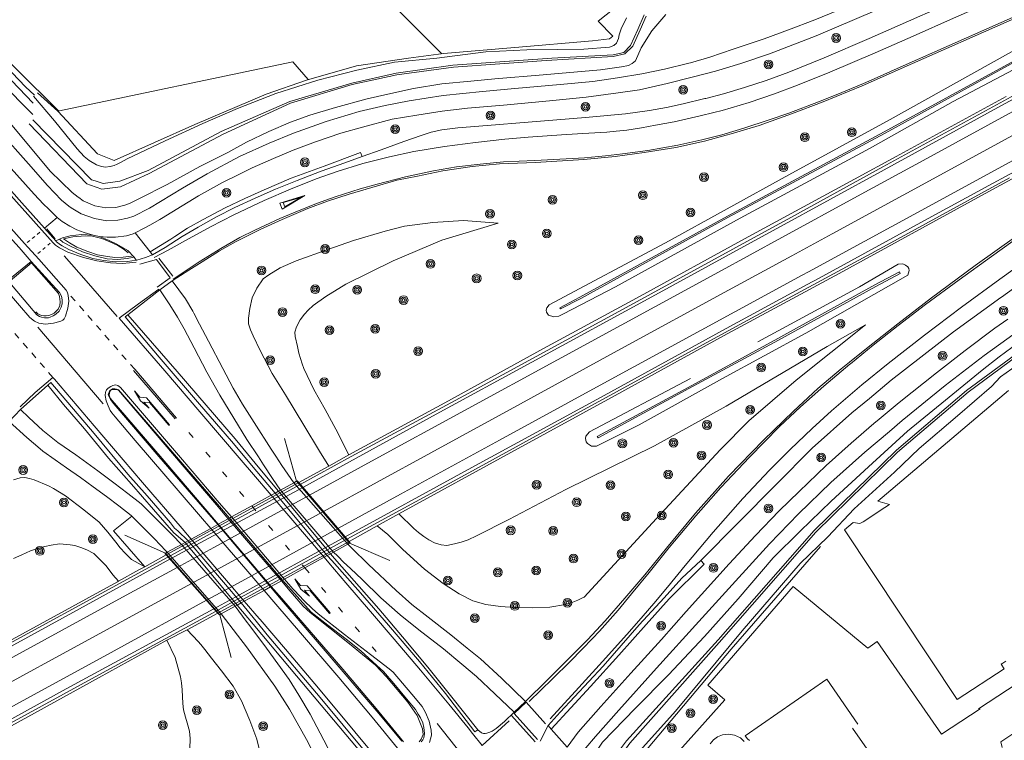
# Model space of a CAD drawing. Extents: x 177628 to 188968, y 384226 to 390673.
# Tile 98 of 256: x 182674 to 182826, y 386616 to 386727. Entities that reach past the tile are written whole.
import ezdxf

# ---------------------------------------------------------------- set-up
doc = ezdxf.new("R2010")
doc.units = 0
for name, pattern in [('VW-1-1_STREEP', [2, 1, -1]), ('VW-1-3_STREEP', [4, 1, -3]), ('VW-5050_STREEP', [1, 0.5, -0.5])]:
    doc.linetypes.add(name, pattern=pattern)
for name, color, linetype, lineweight in [('1221', 253, 'Continuous', 13), ('1237', 253, 'Continuous', 13), ('2901', 253, 'Continuous', 13), ('B-AF-MUUR-GD', 14, 'Continuous', 13), ('B-AF-RAST-GD', 253, 'HEKWERK', 13), ('B-BP-BOOM-GD', 253, 'Continuous', 13), ('B-GB-BOUW-GD', 14, 'Continuous', 13), ('B-KW-DIVR-GD', 253, 'Continuous', 13), ('B-MK-BLOKDW-GD', 253, 'VW-BLOK50-B', 13), ('B-MK-BLOKLG-GD', 253, 'VW-1-3_STREEP', 13), ('B-MK-DRIEH-GD', 253, 'VW-HAAIETAND50-L-B', 13), ('B-MK-KANAL-GD', 253, 'VW-5050_STREEP', 13), ('B-MK-PIJL-GD', 253, 'Continuous', 13), ('B-MK-STRP-GD', 253, 'Continuous', 13), ('B-TR-SLOO-GD', 253, 'Continuous', 13), ('B-TR-TALB-GD', 253, 'Continuous', 13), ('B-TR-TALO-GD', 253, 'Continuous', 13), ('B-VH-BNDH-GD', 253, 'Continuous', 13), ('B-VH-FPAD-GD', 8, 'Continuous', 13), ('B-VH-GOOT-GD', 253, 'Continuous', 13), ('B-VH-HFDR-GD', 8, 'Continuous', 13), ('B-VH-MATE-GD', 253, 'Continuous', 13), ('B-VH-OVRG-GD', 8, 'Continuous', 13), ('B-VH-WEGN-GD', 8, 'Continuous', 13), ('B-WE-VW-MARKERING_LANGS_STREEP_11-G', 253, 'VW-1-1_STREEP', 13), ('T03_F', 253, 'Continuous', 9), ('T09_F', 253, 'Continuous', 9), ('V00_T', 8, 'Continuous', 9), ('W01_F', 253, 'Continuous', 9)]:
    doc.layers.add(name, color=color, linetype=linetype, lineweight=lineweight)
doc.linetypes.add('HEKWERK', pattern='A,7,-1.5,[1,ProvNB.shx,S=0.75,R=0,X=0,Y=0],-1.5', length=10)
doc.linetypes.add('VW-BLOK50-B', pattern='A,0,-0.5,[152,NLCS.SHX,S=1,R=0,X=-0.5,Y=0],-0.5', length=1)
doc.linetypes.add('VW-HAAIETAND50-L-B', pattern='A,0,-0.5,[138,NLCS.SHX,S=1,R=0,X=-0.625,Y=0],-0.5', length=1)

# ---------------------------------------------------------------- blocks, each defined once
blk = doc.blocks.new('2901_2901', base_point=(177628.113717, 385871.174588))
at = {"layer": '2901'}
for radius in [0.675, 0.45, 0.225]:
    blk.add_circle((177628.113717, 385871.174588), radius, dxfattribs=at)
blk = doc.blocks.new('1221_1221', base_point=(177627.545238, 385871.174588))
at = {"layer": '1221'}
blk.add_polyline3d([(177627.545238, 385871.174588, 0), (177627.545238, 385871.099588, 0), (177632.995238, 385871.099588, 0), (177633.745238, 385871.849588, 0), (177635.045238, 385871.849588, 0), (177633.245238, 385872.149588, 0), (177631.545238, 385871.849588, 0), (177632.745238, 385871.849588, 0), (177632.145238, 385871.249588, 0), (177627.545238, 385871.249588, 0)], close=True, dxfattribs=at)
blk = doc.blocks.new('1237_1237', base_point=(177627.545238, 385871.174588))
at = {"layer": '1237'}
blk.add_polyline3d([(177631.545238, 385871.68062, 0), (177631.543372, 385870.675867, 0), (177627.545238, 385871.174588, 0)], close=True, dxfattribs=at)
blk.add_polyline3d([(177631.034959, 385871.531102, 0), (177631.035602, 385870.817499, 0), (177628.200317, 385871.178854, 0), (177631.03076, 385871.532031, 0)], dxfattribs=at)

msp = doc.modelspace()

# ---------------------------------------------------------------- linework, layer by layer
at = {"layer": 'B-AF-MUUR-GD', "flags": 128}
for points in [[(182822.768, 386700.013), (182843.294, 386711.2), (182861.571, 386721.143), (182861.394, 386721.406)], [(182569.419, 386574.92), (182581.813, 386581.659), (182599.427, 386591.306), (182619.427, 386602.169), (182635.527, 386610.985), (182653.061, 386620.581), (182672.439, 386631.069), (182689.295, 386640.325), (182689.433, 386640.401), (182692.594, 386642.144), (182693.512, 386642.648), (182696.8, 386644.453), (182717.286, 386655.662), (182721.926, 386658.201), (182725.002, 386659.939), (182739.869, 386667.971), (182755.118, 386676.341), (182770.042, 386684.46), (182786.143, 386693.29), (182803.167, 386702.533), (182809.598, 386706.028), (182826.557, 386715.334)], [(182576.539, 386565.508), (182598.563, 386577.489), (182615.423, 386586.709), (182634.616, 386597.183), (182651.903, 386606.584), (182669.856, 386616.389), (182686.437, 386625.496), (182696.896, 386631.288), (182700.055, 386632.894), (182704.8, 386635.471), (182725.063, 386646.535), (182729.396, 386648.969), (182732.745, 386650.819), (182750.6, 386660.588), (182766.151, 386669.096), (182782.931, 386678.331), (182800.779, 386687.96), (182822.768, 386700.013)]]:
    msp.add_lwpolyline(points, dxfattribs=at)
at = {"layer": 'B-AF-RAST-GD', "flags": 128}
for points in [[(182676.921, 386715.89), (182680.066, 386713.019), (182686.18, 386706.445), (182688.745, 386705.428), (182701.248, 386710.988), (182712.267, 386715.677), (182718.479, 386717.841), (182726.184, 386720.026), (182734.251, 386721.211), (182739.631, 386721.955), (182750.655, 386722.894), (182762.655, 386723.912), (182765.27, 386724.207), (182765.787, 386724.639), (182763.527, 386726.94), (182777.157, 386737.761), (182786.532, 386745.128), (182788.415, 386749.002), (182778.053, 386758.699), (182766.406, 386769.957), (182749.54, 386786.652)], [(182739.413, 386721.925), (182727.169, 386734.161)], [(182680.066, 386713.019), (182716.383, 386720.656), (182718.724, 386717.911)], [(182716.937, 386655.838), (182715.094, 386662.452)], [(182725.12, 386646.264), (182716.937, 386655.838)], [(182690.429, 386647.499), (182696.697, 386644.728)], [(182731.379, 386643.586), (182725.12, 386646.264)], [(182696.697, 386644.728), (182705.102, 386635.221)], [(182789.457, 386574.939), (182774.567, 386597.041), (182768.944, 386605.457), (182767.748, 386608.26), (182768.302, 386611.112), (182784.082, 386629.896), (182797.868, 386645.744)], [(182705.102, 386635.221), (182706.834, 386628.614)]]:
    msp.add_lwpolyline(points, dxfattribs=at)
at = {"layer": 'B-GB-BOUW-GD', "flags": 128}
for points in [[(182826.917, 386669.893), (182806.732, 386652.763), (182808.537, 386652.261), (182807.814, 386651.806), (182804.479, 386649.598), (182803.962, 386649.324), (182802.93, 386649.478), (182801.594, 386648.356), (182819.014, 386622.104), (182826.276, 386626.875), (182825.789, 386627.598), (182826.087, 386627.755), (182826.522, 386628.034)], [(182803.644, 386618.305), (182798.863, 386625.258), (182786.246, 386616.483), (182786.617, 386616.046), (182786.916, 386615.77)], [(182806.165, 386612.881), (182802.836, 386617.675)], [(182786.098, 386615.649), (182785.522, 386616.199), (182784.598, 386616.633), (182783.689, 386616.769), (182782.76, 386616.66), (182781.995, 386616.337), (182781.385, 386615.892), (182780.845, 386615.272)]]:
    msp.add_lwpolyline(points, dxfattribs=at)
at = {"layer": 'B-KW-DIVR-GD', "flags": 128}
msp.add_lwpolyline([(182696.602, 386644.676), (182696.8, 386644.453), (182704.8, 386635.471), (182705.048, 386635.192), (182705.102, 386635.221), (182705.313, 386635.338), (182707.469, 386636.527), (182707.764, 386636.69), (182708.406, 386637.044), (182708.874, 386637.302), (182711.918, 386638.981), (182712.912, 386639.529), (182713.042, 386639.601), (182714.597, 386640.459), (182714.751, 386640.544), (182715.077, 386640.723), (182718.224, 386642.459), (182721.206, 386644.104), (182721.696, 386644.375), (182722.165, 386644.633), (182722.668, 386644.911), (182724.866, 386646.124), (182725.12, 386646.264), (182725.239, 386646.329), (182725.063, 386646.535), (182717.286, 386655.662), (182717.056, 386655.904), (182716.937, 386655.838), (182716.518, 386655.608), (182714.467, 386654.486), (182714.179, 386654.325), (182713.637, 386654.027), (182713.026, 386653.691), (182710.017, 386652.04), (182706.896, 386650.327), (182706.588, 386650.158), (182706.403, 386650.056), (182704.859, 386649.208), (182704.776, 386649.163), (182703.696, 386648.57), (182700.677, 386646.913), (182700.222, 386646.663), (182699.723, 386646.389), (182699.196, 386646.1), (182696.954, 386644.869), (182696.697, 386644.728)], dxfattribs=at)
at = {"layer": 'B-MK-BLOKDW-GD', "flags": 128}
for points in [[(182692.71, 386689.374), (182695.305, 386690.1), (182697.441, 386687.3), (182695.432, 386685.864)], [(182754.151, 386615.938), (182750.543, 386619.948), (182752.437, 386621.692), (182755.386, 386618.375)]]:
    msp.add_lwpolyline(points, dxfattribs=at)
at = {"layer": 'B-MK-BLOKLG-GD', "flags": 128}
for points in [[(182700.324, 386663.37), (182707.749, 386654.691), (182710.017, 386652.04)], [(182710.017, 386652.04), (182718.224, 386642.459)], [(182718.224, 386642.459), (182719.288, 386641.211), (182729.525, 386629.202)]]:
    msp.add_lwpolyline(points, dxfattribs=at)
at = {"layer": 'B-MK-DRIEH-GD', "flags": 128}
for points in [[(182679.665, 386693.312), (182678.352, 386694.845)], [(182689.246, 386681.333), (182684.432, 386686.841), (182681.04, 386690.687)], [(182697.817, 386687.534), (182695.682, 386690.342)], [(182676.968, 386679.646), (182682.921, 386672.709), (182687.078, 386667.817)], [(182750.139, 386619.646), (182753.808, 386615.583)], [(182738.645, 386618.407), (182747.074, 386607.813)]]:
    msp.add_lwpolyline(points, dxfattribs=at)
at = {"layer": 'B-MK-KANAL-GD', "flags": 128}
for points in [[(182675.347, 386692.737), (182677.327, 386694.366)], [(182678.893, 386692.639), (182676.945, 386690.992)]]:
    msp.add_lwpolyline(points, dxfattribs=at)
at = {"layer": 'B-MK-STRP-GD', "flags": 128}
for points in [[(182965.154, 386788.299), (182963.363, 386787.55), (182960.584, 386786.349), (182956.586, 386784.621), (182947.528, 386780.647), (182937.624, 386776.25), (182930.072, 386772.901), (182922.089, 386769.357), (182912.439, 386765.138), (182904.257, 386761.5), (182895.175, 386757.481), (182886.239, 386753.528), (182878.305, 386750.032), (182875.615, 386748.834), (182868.782, 386745.791), (182861.855, 386742.732), (182859.373, 386741.636), (182849.384, 386737.214), (182840.652, 386733.342), (182831.186, 386729.121), (182820.441, 386724.357), (182810.217, 386719.825), (182806.174, 386718.036)], [(182814.333, 386705.736), (182846.478, 386723.284), (182857.159, 386729.137), (182864.992, 386733.429), (182885.782, 386744.79), (182904.787, 386755.17), (182923.808, 386765.534), (182944.536, 386776.858), (182957.784, 386784.078), (182961.652, 386786.187), (182965.266, 386788.176)], [(182815.848, 386702.888), (182847.993, 386720.437), (182858.674, 386726.29), (182866.506, 386730.582), (182887.297, 386741.943), (182906.302, 386752.323), (182925.322, 386762.687), (182946.051, 386774.011), (182959.298, 386781.231), (182963.166, 386783.339), (182966.781, 386785.328)], [(182824.32, 386690.58), (182830.894, 386695.301), (182838.513, 386700.727), (182844.774, 386705.098), (182851.168, 386709.571), (182856.137, 386712.967), (182861.643, 386716.64), (182866.081, 386719.591), (182871.4, 386723.04), (182872.309, 386723.633), (182875.996, 386726.042), (182881.863, 386729.84), (182887.429, 386733.395), (182892.699, 386736.711), (182897.279, 386739.593), (182901.635, 386742.316), (182906.001, 386745.024), (182910.756, 386747.954), (182920.305, 386753.808), (182926.895, 386757.813), (182934.645, 386762.462), (182941.913, 386766.881), (182942.251, 386767.086)], [(182817.491, 386699.891), (182838.926, 386711.603), (182860.271, 386723.246), (182860.366, 386723.298), (182868.159, 386727.584), (182874.905, 386731.294), (182891.927, 386740.604), (182903.169, 386746.707)], [(182833.852, 386734.247), (182825.664, 386730.609), (182818.459, 386727.407), (182812.226, 386724.639), (182806.363, 386722.061)], [(182694.968, 386690.446), (182697.104, 386691.556), (182699.776, 386693.07), (182703.655, 386695.179), (182707.238, 386697.026), (182711.943, 386699.253), (182715.986, 386701.003), (182719.965, 386702.581), (182723.22, 386703.701), (182727.198, 386704.93), (182731.317, 386705.988), (182735.089, 386706.785), (182739.813, 386707.592), (182744.605, 386708.217), (182749.105, 386708.732), (182752.733, 386709.024), (182757.903, 386709.385), (182761.184, 386709.575), (182764.869, 386709.815), (182766.335, 386709.928), (182767.955, 386710.115), (182770.252, 386710.449), (182772.41, 386710.866), (182775.296, 386711.402), (182779.292, 386712.302), (182781.391, 386712.826), (182782.676, 386713.146), (182786.87, 386714.373), (182790.792, 386715.729), (182794.338, 386717.073), (182799.316, 386719.054), (182806.363, 386722.061)], [(182697.88, 386687.081), (182701.917, 386689.771), (182705.247, 386691.834), (182708.17, 386693.497), (182710.502, 386694.673), (182714.346, 386696.43), (182716.73, 386697.441), (182720.023, 386698.759), (182722.921, 386699.815), (182726.783, 386701.048), (182729.375, 386701.783), (182733.754, 386702.894), (182738.107, 386703.822), (182741.66, 386704.419), (182745.336, 386704.877), (182748.91, 386705.188), (182753.763, 386705.435), (182758.614, 386705.674), (182761.431, 386705.856), (182764.683, 386706.164), (182767.304, 386706.435), (182771.231, 386706.951), (182775.87, 386707.794), (182779.539, 386708.613), (182782.644, 386709.404), (182783.169, 386709.558), (182786.065, 386710.409), (182789.984, 386711.688), (182793.001, 386712.749), (182797.597, 386714.479), (182800.593, 386715.694), (182804.511, 386717.333), (182806.174, 386718.036)], [(182572.161, 386573.578), (182604.38, 386591.171), (182616.426, 386597.734), (182625.837, 386602.861), (182647.248, 386614.56), (182668.652, 386626.227), (182690.069, 386637.935), (182698.511, 386642.531), (182704.17, 386645.62), (182718.95, 386653.688), (182728.509, 386658.956), (182757.273, 386674.632), (182782.147, 386688.182), (182791.909, 386693.505), (182803.604, 386699.882), (182814.333, 386705.736)], [(182667.223, 386706.188), (182672.38, 386700.454), (182677.6, 386694.645)], [(182477.944, 386518.396), (182495.909, 386528.127), (182518.48, 386540.48), (182520.519, 386541.589), (182534.59, 386549.25), (182554.327, 386560.132), (182556.467, 386561.305), (182573.704, 386570.75), (182605.907, 386588.301), (182617.978, 386594.893), (182627.343, 386600.007), (182643.249, 386608.683), (182662.09, 386618.964), (182680.214, 386628.85), (182700.707, 386640.067), (182705.71, 386642.792), (182721.097, 386651.175), (182737.674, 386660.223), (182751.546, 386667.833), (182767.055, 386676.3), (182783.664, 386685.367), (182793.446, 386690.68), (182799.708, 386694.081), (182815.848, 386702.888)], [(182671.639, 386685.951), (182674.133, 386682.999), (182675.761, 386681.142), (182676.473, 386680.584), (182677.114, 386680.271), (182678.174, 386680.122), (182679.386, 386680.285), (182680.349, 386680.535), (182680.548, 386680.601), (182680.849, 386680.766), (182681.065, 386680.941), (182681.261, 386681.353), (182681.607, 386682.583), (182681.775, 386683.677), (182681.672, 386684.541), (182681.57, 386685.005), (182681.362, 386685.355), (182677.105, 386690.161), (182674.916, 386692.6), (182672.859, 386694.894), (182668.889, 386699.293), (182664.795, 386703.76)], [(182817.491, 386699.891), (182796.052, 386688.207), (182795.081, 386687.678), (182763.876, 386670.685), (182748.324, 386662.188), (182733.021, 386653.836), (182723.345, 386648.545), (182707.334, 386639.809), (182703.029, 386637.46), (182688.743, 386629.665), (182676.384, 386622.881), (182661.119, 386614.554), (182639.687, 386602.889), (182619.61, 386591.905), (182618.248, 386591.16), (182596.838, 386579.474), (182575.354, 386567.762)], [(182677.6, 386694.645), (182679.362, 386692.683), (182679.699, 386692.351), (182680.328, 386691.935), (182681.625, 386691.247), (182684.01, 386690.422), (182686.071, 386689.897), (182688.199, 386689.579), (182690.072, 386689.515), (182691.144, 386689.593), (182692.191, 386689.697)], [(182825.609, 386687.094), (182833.442, 386692.692)], [(182824.32, 386690.58), (182819.335, 386686.981), (182814.128, 386683.141), (182809.879, 386679.917), (182806.031, 386676.889), (182802.515, 386674.021), (182802.43, 386673.952), (182798.424, 386670.546), (182794.794, 386667.363), (182791.543, 386664.335), (182786.913, 386659.595), (182782.486, 386654.872), (182778.607, 386650.509), (182774.536, 386645.634), (182771.426, 386641.75), (182768.693, 386638.474), (182766.612, 386635.938), (182764.976, 386634.084), (182763.737, 386632.695), (182762.677, 386631.556), (182761.093, 386629.911), (182759.2, 386627.99), (182756.488, 386625.32), (182752.869, 386621.833)], [(182825.609, 386687.094), (182819.671, 386682.76), (182813.945, 386678.413), (182808.359, 386674.052), (182804.297, 386670.749), (182803.922, 386670.444), (182799.594, 386666.708), (182796.63, 386664.002), (182793.201, 386660.771), (182790.014, 386657.549), (182785.915, 386653.179), (182781.31, 386647.957), (182777.004, 386642.837), (182774.26, 386639.487), (182772.123, 386636.946), (182770.521, 386635.027), (182768.408, 386632.641), (182764.749, 386628.54), (182760.566, 386623.995), (182756.112, 386619.155)], [(182689.542, 386681.033), (182692.551, 386683.265), (182695.658, 386685.534)], [(182713.026, 386653.691), (182710.294, 386656.888), (182708.39, 386659.116), (182702.013, 386666.569), (182696.589, 386672.889), (182689.542, 386681.033)], [(182700.677, 386646.913), (182699.26, 386648.557), (182693.15, 386655.645), (182685.663, 386664.393), (182679.53, 386671.613), (182679.296, 386671.89), (182676.547, 386669.576), (182674.235, 386667.354)], [(182698.206, 386665.473), (182691.771, 386672.978)], [(182691.94, 386673.146), (182698.379, 386665.617)], [(182706.896, 386650.327), (182705.002, 386652.534), (182699.006, 386659.518), (182689.727, 386670.353), (182689.326, 386670.659), (182688.985, 386670.727), (182688.566, 386670.65), (182688.245, 386670.493), (182688, 386670.338), (182687.791, 386670.178), (182687.593, 386669.981), (182687.538, 386669.894), (182687.455, 386669.703), (182687.431, 386669.611), (182687.369, 386669.078), (182687.542, 386668.282), (182687.82, 386667.484), (182688.154, 386666.802), (182688.428, 386666.41), (182688.909, 386665.822), (182692.035, 386662.131), (182698.957, 386654.07), (182702.107, 386650.414), (182703.696, 386648.57)], [(182721.206, 386644.104), (182713.026, 386653.691)], [(182715.077, 386640.723), (182706.896, 386650.327)], [(182703.696, 386648.57), (182711.918, 386638.981)], [(182708.874, 386637.302), (182700.677, 386646.913)], [(182749.783, 386618.833), (182745.614, 386614.999), (182744.133, 386616.869), (182743.45, 386617.732), (182740.474, 386621.411), (182736.095, 386626.651), (182732.044, 386631.439), (182728.359, 386635.74), (182724.578, 386640.159), (182721.956, 386643.227), (182721.206, 386644.104)], [(182737.472, 386615.459), (182737.775, 386616.599), (182737.75, 386617.383), (182737.419, 386618.764), (182736.874, 386620.115), (182736.372, 386621.015), (182734.774, 386622.958), (182733.323, 386624.664), (182731.885, 386626.371), (182731.263, 386626.878), (182728.347, 386629.099), (182724.375, 386632.155), (182720.292, 386635.338), (182719.418, 386636.12), (182718.07, 386637.403), (182716.61, 386638.982), (182716.396, 386639.224), (182715.077, 386640.723)], [(182711.918, 386638.981), (182713.748, 386636.855), (182717.544, 386632.446), (182723.47, 386625.513), (182728.635, 386619.372), (182732.563, 386614.615)], [(182728.684, 386602.75), (182731.832, 386604.949), (182734.339, 386606.85), (182730.201, 386611.967), (182725.933, 386617.142), (182720.311, 386623.884), (182715.262, 386629.874), (182711.301, 386634.482), (182711.147, 386634.66), (182708.874, 386637.302)]]:
    msp.add_lwpolyline(points, dxfattribs=at)
at = {"layer": 'B-TR-SLOO-GD', "flags": 128}
for points in [[(182808.631, 386711.762), (182829.64, 386723.439), (182839.515, 386728.812), (182840.554, 386728.856), (182841.148, 386728.609), (182841.533, 386728.103), (182841.657, 386727.687), (182841.508, 386726.754), (182818.412, 386714.518), (182805.582, 386707.305)], [(182683.219, 386699.762), (182683.288, 386699.711), (182683.992, 386699.194), (182685.76, 386698.397), (182687.494, 386698.111), (182689.014, 386698.171), (182690.431, 386698.516), (182691.256, 386698.814), (182691.977, 386699.188), (182692.699, 386699.569), (182696.95, 386701.727), (182701.99, 386704.493), (182706.354, 386706.662), (182709.198, 386708.236), (182712.685, 386709.884), (182716.026, 386711.348), (182719.012, 386712.433), (182722.976, 386713.621), (182727.849, 386714.944), (182731.024, 386715.682), (182735.037, 386716.551), (182739.39, 386717.287), (182743.894, 386717.672), (182747.577, 386718.042), (182755.044, 386718.647), (182763.918, 386719.451), (182767.148, 386719.881), (182768.252, 386720.107), (182768.82, 386720.388), (182769.331, 386720.836), (182770.203, 386722.818), (182771.814, 386725.478), (182773.98, 386728.007)], [(182685.126, 386701.591), (182686.888, 386701.003), (182689.733, 386701.34), (182694.189, 386703.399), (182705.608, 386709.465), (182716.017, 386714.295), (182725.527, 386717.14), (182732.416, 386718.638), (182741.173, 386719.854), (182755.523, 386720.847), (182765.882, 386721.489), (182767.681, 386721.894), (182768.895, 386723.063), (182770.042, 386725.605), (182770.942, 386727.719)], [(182770.672, 386727.921), (182769.682, 386725.672), (182768.513, 386723.198), (182767.484, 386722.124), (182765.865, 386721.753), (182756.378, 386721.209), (182741.095, 386720.163), (182732.352, 386718.909), (182725.466, 386717.393), (182715.925, 386714.55), (182705.309, 386709.914), (182694.039, 386703.849), (182689.659, 386702.239), (182687.075, 386701.864), (182685.82, 386702.257)], [(182767.908, 386727.45), (182767.102, 386725.775), (182766.804, 386724.836), (182766.692, 386724.272), (182766.364, 386723.537), (182765.948, 386723.177), (182765.283, 386722.93), (182761.309, 386722.621), (182757.327, 386722.553), (182752.507, 386722.537), (182746.187, 386722.199), (182738.602, 386721.251), (182732.053, 386720.625), (182726.268, 386719.369), (182720.227, 386717.842), (182713.752, 386715.791), (182707.806, 386713.467), (182702.477, 386711.141), (182696.651, 386708.446), (182690.771, 386705.679), (182689.747, 386705.113), (182689.207, 386704.851), (182688.745, 386704.657), (182688.136, 386704.477)], [(182757.742, 386682.517), (182757.621, 386682.664), (182760.723, 386684.289), (182783.515, 386696.792), (182807.745, 386709.854), (182827.344, 386720.582), (182839.801, 386727.173), (182839.923, 386726.966)], [(182757.742, 386682.517), (182760.868, 386684.074), (182783.568, 386696.59), (182807.869, 386709.653), (182827.339, 386720.345), (182839.923, 386726.966)], [(182688.136, 386704.477), (182688.103, 386704.468), (182687.407, 386704.407), (182686.826, 386704.507), (182686.061, 386704.744), (182684.894, 386705.399), (182684.133, 386706.031), (182683.062, 386707.243), (182679.53, 386711.564), (182676.296, 386715.363)], [(182672.479, 386711.446), (182678.879, 386703.763), (182682.256, 386700.47), (182683.219, 386699.762)], [(182685.82, 386702.257), (182685.278, 386702.426), (182676.18, 386711.711)], [(182805.582, 386707.305), (182785.462, 386696.527), (182766.219, 386685.901), (182758.213, 386681.721), (182757.465, 386681.369), (182756.692, 386681.234), (182755.881, 386681.538), (182755.57, 386681.965), (182755.521, 386682.283), (182755.636, 386682.635), (182755.998, 386683.1), (182773.922, 386692.712), (182792.994, 386703.214), (182808.631, 386711.762)], [(182675.618, 386711.075), (182684.529, 386701.789), (182685.126, 386701.591)], [(182788.187, 386677.406), (182803.904, 386685.911), (182809.894, 386689.373), (182810.601, 386689.453), (182811.043, 386689.245), (182811.386, 386688.998), (182811.53, 386688.704), (182811.576, 386688.403), (182811.393, 386687.703), (182795.601, 386678.746), (182782.73, 386671.717), (182769.902, 386664.585), (182764.131, 386661.691), (182763.299, 386661.288), (182762.497, 386661.252), (182761.871, 386661.679), (182761.7, 386661.941), (182761.603, 386662.48), (182761.662, 386662.815), (182762.204, 386663.483), (182777.802, 386671.717)], [(182810.1, 386688.204), (182806.295, 386686.18), (182791.309, 386677.893), (182777.473, 386670.33), (182763.392, 386662.751), (182763.528, 386662.566)], [(182810.1, 386688.204), (182810.191, 386687.976), (182806.431, 386685.964), (182791.396, 386677.671), (182777.557, 386670.164), (182763.528, 386662.566)], [(182775.691, 386588.853), (182765.392, 386606.59), (182765.26, 386606.926), (182764.725, 386608.282), (182764.589, 386610.357), (182765.907, 386613.065), (182767.931, 386615.717), (182782.073, 386631.34), (182796.916, 386648.226), (182809.627, 386660.66), (182820.47, 386669.874), (182837.135, 386682.143)], [(182837.16, 386681.797), (182820.681, 386669.595), (182809.773, 386660.335), (182797.195, 386648.004), (182782.215, 386630.931), (182768.411, 386615.38), (182766.417, 386612.551), (182765.541, 386610.573), (182765.507, 386608.317), (182765.634, 386607.196), (182765.673, 386606.854), (182776.162, 386589.002)], [(182832.363, 386680.108), (182825.514, 386675.084), (182822.861, 386673.013), (182817.186, 386668.404), (182811.354, 386663.599), (182805.29, 386658.06), (182799.552, 386652.778), (182794.748, 386648.159), (182790.58, 386644.027), (182785.162, 386637.681), (182779.963, 386631.846), (182774.41, 386625.927), (182769.279, 386620.738), (182764.22, 386615.514), (182762.099, 386612.371), (182761.614, 386610.54), (182761.503, 386608.289), (182761.638, 386607.104), (182761.805, 386606.457), (182762.461, 386604.946)], [(182767.096, 386608.249), (182767.017, 386609.33), (182767.191, 386610.377), (182767.843, 386611.497), (182768.723, 386612.687), (182770.469, 386614.701), (182775.475, 386620.342), (182785.815, 386632.726), (182794.734, 386643.154), (182799.006, 386647.279), (182803.081, 386651.581), (182809.347, 386657.232), (182813.157, 386660.925), (182819.057, 386665.952), (182824.288, 386670.481), (182825.718, 386671.965), (182828.32, 386673.866)]]:
    msp.add_lwpolyline(points, dxfattribs=at)
at = {"layer": 'B-TR-TALB-GD', "flags": 128}
for points in [[(182721.926, 386658.201), (182720.481, 386660.518), (182718.077, 386664.509), (182715.235, 386669.217), (182713.19, 386672.506), (182711.305, 386676.079), (182710.236, 386678.344), (182709.834, 386679.242), (182709.529, 386680.182), (182709.523, 386681.03), (182709.726, 386682.534), (182710.089, 386684.182), (182710.789, 386685.708), (182711.809, 386687.107), (182712.672, 386687.747), (182714.396, 386688.841), (182716.883, 386689.893), (182721.793, 386691.666), (182725.74, 386693.044), (182730.632, 386694.514), (182733.626, 386695.271), (182738.011, 386695.813), (182742.741, 386696.127), (182748.083, 386695.759)], [(182729.396, 386648.969), (182731.051, 386647.64), (182733.377, 386645.277), (182736.709, 386642.272), (182739.58, 386640.04), (182742.054, 386638.435), (182744.16, 386637.36), (182746.195, 386636.794), (182748.429, 386636.468), (182750.65, 386636.344), (182753.443, 386636.279), (182756.063, 386636.393), (182758.503, 386636.805), (182759.621, 386637.161), (182760.394, 386637.495), (182761.002, 386637.772), (182761.369, 386637.951), (182771.938, 386649.447), (182782.403, 386660.73), (182786.823, 386665.181), (182794.116, 386671.484), (182804.845, 386680.038)], [(182673.224, 386656.094), (182674.242, 386656.365), (182674.966, 386656.407), (182675.689, 386656.295), (182676.394, 386656.085), (182678.617, 386655.144)], [(182693.512, 386642.648), (182691.451, 386643.77), (182690.46, 386644.757), (182689.72, 386645.578), (182689.048, 386646.413), (182687.785, 386647.971), (182686.439, 386649.515), (182684.09, 386651.441), (182681.263, 386653.585), (182679.382, 386654.754), (182678.617, 386655.144)], [(182673.489, 386590.989), (182678.685, 386591.449), (182688.776, 386593.461), (182695.383, 386595.446), (182703.885, 386598.069), (182707.881, 386599.705), (182709.312, 386600.774), (182710.23, 386601.799), (182711.157, 386603.234), (182711.656, 386604.356), (182711.747, 386605.474), (182711.899, 386607.934), (182711.813, 386610.257), (182711.56, 386612.868), (182710.786, 386615.973), (182709.745, 386618.88), (182708.43, 386621.903), (182707.148, 386624.203), (182705.357, 386626.572), (182703.807, 386628.511), (182702.783, 386629.835), (182702.154, 386630.598), (182701.749, 386631.073), (182700.055, 386632.894)]]:
    msp.add_lwpolyline(points, dxfattribs=at)
at = {"layer": 'B-TR-TALO-GD', "flags": 128}
for points in [[(182748.083, 386695.759), (182739.37, 386693.107), (182731.865, 386689.927), (182724.562, 386686.29), (182721.449, 386684.397), (182719.508, 386682.991), (182718.762, 386682.309), (182718.156, 386681.669), (182717.526, 386680.804), (182716.932, 386679.728), (182716.688, 386678.866), (182716.744, 386678.23), (182717.071, 386676.689), (182717.295, 386675.663), (182717.836, 386673.986), (182718.096, 386673.266), (182719.597, 386670.033), (182721.36, 386666.93), (182723.037, 386663.898), (182725.002, 386659.939)], [(182804.845, 386680.038), (182798.9, 386676.659), (182783.293, 386667.436), (182772.236, 386661.306), (182758.557, 386654.587), (182749.723, 386649.919), (182744.738, 386647.412), (182743.462, 386646.817), (182742.372, 386646.438), (182741.372, 386646.158), (182740.16, 386645.941), (182739.274, 386646.029), (182738.238, 386646.342), (182737.373, 386646.81), (182736.62, 386647.293), (182735.777, 386647.952), (182735.07, 386648.546), (182732.745, 386650.819)], [(182689.433, 386640.401), (182688.574, 386641.381), (182687.525, 386642.775), (182685.642, 386644.66), (182684.563, 386645.241), (182683.602, 386645.61), (182682.69, 386645.913), (182681.957, 386646.036), (182680.337, 386646.173), (182679.052, 386645.991), (182678.077, 386645.765), (182676.891, 386645.449), (182675.864, 386645.076), (182674.495, 386644.461), (182673.195, 386643.905)], [(182696.896, 386631.288), (182698.168, 386628.631), (182699.011, 386625.624), (182699.158, 386624.679), (182699.273, 386623.606), (182699.36, 386621.528), (182699.495, 386620.543), (182699.801, 386619.41), (182700.04, 386618.532), (182700.395, 386617.249), (182700.535, 386616.097), (182700.475, 386614.493), (182700.208, 386613.229), (182699.598, 386612.216), (182698.86, 386611.291), (182698.02, 386610.497), (182696.558, 386609.533), (182694.858, 386608.62), (182691.962, 386607.32), (182689.277, 386606.393), (182683.082, 386604.347), (182679.006, 386603.022), (182675.849, 386602.094), (182672.842, 386601.26)]]:
    msp.add_lwpolyline(points, dxfattribs=at)
at = {"layer": 'B-VH-BNDH-GD', "flags": 128}
for points in [[(182691.461, 386690.624), (182690.147, 386690.466), (182688.892, 386690.429), (182687.725, 386690.568), (182686.179, 386690.843), (182684.685, 386691.338), (182682.996, 386692.046), (182681.885, 386692.72), (182680.946, 386693.315), (182682.394, 386693.616), (182684.3, 386693.785), (182685.418, 386693.713), (182686.883, 386693.345), (182688.11, 386692.845), (182689.31, 386692.258), (182690.291, 386691.667), (182690.944, 386691.152)], [(182672.675, 386686.815), (182676.005, 386689.581), (182680.17, 386684.881), (182680.329, 386684.377), (182680.45, 386683.593), (182680.398, 386683.013), (182680.124, 386682.438), (182679.505, 386681.851), (182679.065, 386681.594), (182678.651, 386681.484), (182678.278, 386681.429), (182677.908, 386681.434), (182677.555, 386681.488), (182677.171, 386681.604), (182676.984, 386681.717), (182676.661, 386682.006)], [(182704.859, 386649.208), (182703.155, 386651.201), (182696.179, 386659.353), (182688.162, 386668.687), (182687.976, 386669.177), (182688.038, 386669.537), (182688.264, 386669.905), (182688.558, 386670.043), (182688.89, 386670.043), (182689.153, 386670.008), (182689.415, 386669.931), (182699.297, 386658.397), (182704.584, 386652.191), (182706.403, 386650.056)], [(182713.042, 386639.601), (182704.859, 386649.208)], [(182706.403, 386650.056), (182714.597, 386640.459)], [(182714.597, 386640.459), (182715.973, 386638.863), (182717.967, 386636.549), (182719.043, 386635.549), (182725.111, 386630.713), (182729.15, 386627.426), (182730.864, 386625.6), (182734.139, 386621.712), (182735.562, 386619.661), (182736.406, 386617.612), (182736.484, 386616.689), (182736.178, 386615.968), (182735.882, 386615.558)], [(182733.48, 386615.599), (182729.258, 386620.722), (182724.089, 386626.832), (182716.95, 386635.077), (182714.651, 386637.739), (182713.042, 386639.601)]]:
    msp.add_lwpolyline(points, dxfattribs=at)
at = {"layer": 'B-VH-FPAD-GD', "flags": 128}
for points in [[(182809.424, 386729.896), (182797.219, 386724.661), (182789.996, 386721.913), (182785.559, 386720.41), (182781.681, 386719.247), (182778.079, 386718.275), (182774.228, 386717.338), (182769.946, 386716.354), (182766.653, 386715.854), (182761.705, 386715.187), (182756.009, 386714.638), (182748.942, 386713.995), (182743.357, 386713.506), (182739.44, 386713.024), (182735.512, 386712.436), (182731.734, 386711.813), (182727.138, 386710.585), (182723.771, 386709.64), (182719.884, 386708.299), (182716.437, 386707.034), (182713.37, 386705.715), (182710.085, 386704.281), (182707.901, 386703.216), (182705.523, 386702.027), (182701.819, 386699.945), (182697.679, 386697.453), (182696.063, 386696.448), (182695.838, 386696.308), (182694.282, 386695.401), (182693.42, 386694.949), (182691.991, 386694.243), (182694.32, 386691.287), (182694.681, 386690.829)], [(182681.764, 386698.368), (182682.109, 386698.084), (182683.66, 386697.173), (182685.734, 386696.459), (182687.625, 386696.111), (182689.332, 386696.172), (182690.852, 386696.487), (182691.817, 386696.791), (182694.225, 386698.072), (182699.315, 386701.139), (182703.115, 386703.351), (182708.134, 386706.017), (182712.705, 386708.079), (182716.496, 386709.631), (182721.516, 386711.46), (182726.594, 386713.007), (182730.624, 386713.931), (182734.344, 386714.665), (182739.585, 386715.487), (182745.662, 386716.095), (182750.667, 386716.556), (182757.668, 386717.143), (182762.731, 386717.606), (182766.507, 386718.175), (182770.305, 386718.83), (182773.771, 386719.535), (182777.556, 386720.447), (182777.83, 386720.513), (182780.779, 386721.384), (182784.411, 386722.615), (182789.189, 386724.209), (182792.932, 386725.605), (182797.021, 386727.158), (182801.548, 386729.009)], [(182670.994, 386709.96), (182675.548, 386704.886), (182678.488, 386701.577), (182680.631, 386699.304), (182681.764, 386698.368)], [(182669.211, 386708.177), (182676.419, 386700.191), (182677.87, 386698.686), (182678.637, 386697.967), (182679.939, 386696.617)], [(182679.939, 386696.617), (182678.03, 386694.975)], [(182685.544, 386693.864), (182683.722, 386693.974), (182681.989, 386693.755), (182680.786, 386693.468), (182680.304, 386693.258)], [(182691.841, 386690.503), (182690.872, 386691.494), (182689.185, 386692.498), (182687.988, 386693.035), (182686.497, 386693.672)], [(182675.97, 386689.807), (182672.334, 386686.854)], [(182697.752, 386686.808), (182699.791, 386684.021), (182700.924, 386682.118), (182701.069, 386681.842), (182701.964, 386680.131), (182703.319, 386677.484), (182705.556, 386673.267), (182707.151, 386670.244), (182708.607, 386667.766), (182710.401, 386664.947), (182713.046, 386660.815), (182713.742, 386659.741), (182714.679, 386658.297), (182716.518, 386655.608)], [(182714.467, 386654.486), (182713.212, 386656.291), (182711.842, 386658.402), (182711.065, 386659.598), (182709.254, 386662.299), (182707.232, 386665.584), (182705.076, 386669.132), (182703.104, 386672.682), (182701.146, 386676.456), (182699.608, 386679.412), (182698.573, 386681.22), (182697.373, 386683.096), (182695.812, 386685.45)], [(182758.752, 386614.779), (182760.453, 386617.089), (182763.977, 386621.062), (182768.606, 386626.166), (182773.332, 386631.406), (182777.15, 386635.745), (182783.783, 386643.09), (182787.834, 386647.464), (182791.482, 386651.28), (182794.615, 386654.278), (182798.768, 386658.284), (182802.61, 386661.748), (182806.135, 386664.764), (182806.976, 386665.462), (182810.049, 386668.014), (182815.816, 386672.62), (182820.265, 386676.053), (182824.827, 386679.521), (182826.859, 386680.907)], [(182830.204, 386680.323), (182823.156, 386675.264)], [(182823.156, 386675.264), (182817.175, 386670.655), (182810.5, 386665.232), (182808.533, 386663.561), (182804.745, 386660.341), (182799.508, 386655.636), (182794.482, 386650.797), (182790.011, 386646.175), (182784.246, 386639.83), (182779.112, 386634.165), (182772.575, 386626.984), (182766.728, 386620.455), (182763.124, 386616.388), (182761.658, 386614.648), (182760.831, 386613.548), (182760.416, 386612.838), (182759.998, 386611.177), (182759.739, 386609.158), (182759.8, 386607.445), (182759.969, 386605.973), (182760.151, 386605.075), (182760.33, 386604.537), (182760.539, 386604.127), (182760.768, 386603.706)], [(182699.196, 386646.1), (182697.731, 386647.576), (182697.13, 386648.181), (182695.09, 386650.218), (182692.936, 386652.335), (182690.882, 386653.943), (182688.722, 386655.592), (182686.246, 386657.447), (182682.841, 386659.915), (182680.076, 386661.816), (182677.762, 386663.699), (182675.594, 386665.694), (182674.288, 386666.959)], [(182672.537, 386665.092), (182675.263, 386662.631), (182677.36, 386660.849), (182677.756, 386660.512), (182679.632, 386659.157), (182681.384, 386657.903), (182683.577, 386656.452), (182685.545, 386654.964), (182687.59, 386653.48), (182689.471, 386652.039), (182691.393, 386650.567), (182691.52, 386650.44), (182692.793, 386649.162), (182693.831, 386648.154), (182695.2, 386646.723), (182695.654, 386646.243), (182696.954, 386644.869)], [(182716.518, 386655.608), (182724.866, 386646.124)], [(182722.668, 386644.911), (182714.467, 386654.486)], [(182707.469, 386636.527), (182699.196, 386646.1)], [(182724.866, 386646.124), (182725.453, 386645.543), (182728.057, 386642.966), (182732.338, 386638.948), (182734.769, 386636.816), (182737.264, 386634.839), (182740.761, 386632.112), (182743.328, 386630.067), (182745.386, 386628.387), (182748.586, 386625.418), (182752.305, 386621.835)], [(182696.954, 386644.869), (182705.313, 386635.338)], [(182750.545, 386620.141), (182747.587, 386623.013), (182744.745, 386625.674), (182742.469, 386627.601), (182739.664, 386629.96), (182735.815, 386632.904), (182732.958, 386635.183), (182729.98, 386637.824), (182727.058, 386640.647), (182725.269, 386642.367), (182724.209, 386643.328), (182723.352, 386644.237), (182723.258, 386644.336), (182722.668, 386644.911)], [(182705.313, 386635.338), (182707.847, 386632.038), (182709.228, 386630.239), (182713.582, 386624.194), (182715.87, 386620.606), (182718.493, 386615.917), (182721.173, 386610.659), (182722.915, 386607.434), (182723.388, 386606.628), (182724.874, 386604.098), (182725.891, 386602.269), (182726.22, 386601.676)], [(182728.353, 386603.077), (182725.834, 386607.191), (182723.539, 386611.303), (182720.568, 386616.941), (182719.049, 386619.837), (182717.288, 386622.788), (182715.78, 386625.19), (182712.303, 386630.04), (182709.748, 386633.48), (182709.175, 386634.251), (182707.469, 386636.527)], [(182756.258, 386617.562), (182758.752, 386614.779)]]:
    msp.add_lwpolyline(points, dxfattribs=at)
at = {"layer": 'B-VH-GOOT-GD', "flags": 128}
for points in [[(182938.647, 386775.52), (182925.222, 386768.17), (182911.485, 386760.717), (182897.474, 386753.008), (182884.612, 386745.987), (182869.609, 386737.849), (182864.247, 386734.875), (182856.399, 386730.522), (182840.254, 386721.731), (182825.299, 386713.6), (182807.747, 386703.977)], [(182861.162, 386721.85), (182847.916, 386714.61), (182833.628, 386706.79), (182823.876, 386701.531)], [(182694.681, 386690.829), (182696.645, 386691.997), (182699.257, 386693.652), (182701.76, 386695.126), (182704.563, 386696.69), (182707.419, 386698.135), (182710.558, 386699.605), (182713.699, 386700.988), (182717.024, 386702.348), (182720.756, 386703.747), (182724.394, 386705.074), (182727.081, 386706.034)], [(182570.037, 386574.236), (182603.634, 386592.582), (182615.654, 386599.148), (182633.983, 386609.162), (182657.13, 386621.78), (182682.364, 386635.571), (182697.358, 386643.826), (182703.381, 386647.07), (182717.915, 386654.899), (182738.512, 386666.219), (182753.32, 386674.274), (182772.385, 386684.669), (182788.777, 386693.617), (182791.144, 386694.91), (182807.747, 386703.977)], [(182823.876, 386701.531), (182813.961, 386696.133), (182797.663, 386687.236), (182795.857, 386686.252), (182782.766, 386679.121), (182764.462, 386669.102), (182743.452, 386657.65), (182724.457, 386647.244), (182708.145, 386638.318), (182704.191, 386636.154), (182681.365, 386623.746), (182661.977, 386613.129), (182640.561, 386601.442), (182620.401, 386590.456), (182619.147, 386589.772), (182597.617, 386578.068), (182576.17, 386566.283)], [(182692.179, 386690.003), (182690.827, 386689.823), (182688.978, 386689.778), (182687.165, 386689.949), (182685.478, 386690.273), (182683.598, 386690.91), (182681.787, 386691.65), (182680.758, 386692.236), (182680.463, 386692.409), (182679.856, 386692.874), (182679.744, 386693.013)], [(182690.858, 386681.566), (182690.489, 386681.276), (182695.701, 386675), (182701.974, 386667.775), (182706.887, 386662.068), (182710.822, 386657.381), (182713.637, 386654.027)], [(182678.495, 386670.681), (182678.964, 386671.096), (182685.682, 386663.215), (182690.872, 386656.923), (182693.864, 386653.579), (182697.447, 386649.409), (182698.099, 386648.624), (182698.597, 386648.164), (182700.222, 386646.663)], [(182713.637, 386654.027), (182721.696, 386644.375)], [(182700.222, 386646.663), (182708.406, 386637.044)], [(182744.935, 386617.442), (182744.499, 386617.149), (182739.972, 386623.054), (182735.922, 386628.011), (182731.175, 386633.607), (182726.806, 386638.622), (182722.384, 386643.6), (182721.696, 386644.375)], [(182755.793, 386618.082), (182757.682, 386620.176), (182764.321, 386627.292), (182769.877, 386633.648), (182773.758, 386637.84), (182776.447, 386640.861), (182779.413, 386643.605)], [(182732.57, 386607.061), (182732.987, 386607.354), (182727.72, 386613.885), (182720.57, 386622.406), (182712.428, 386632.097), (182710.717, 386634.202), (182708.406, 386637.044)]]:
    msp.add_lwpolyline(points, dxfattribs=at)
at = {"layer": 'B-VH-HFDR-GD', "flags": 128}
for points in [[(182805.414, 386724.262), (182813.258, 386727.744), (182820.322, 386730.882), (182827.171, 386733.936), (182837.331, 386738.495), (182844.351, 386741.608), (182853.376, 386745.66), (182858.894, 386748.142), (182859.771, 386748.537), (182869.241, 386752.722), (182872.659, 386754.234), (182878.174, 386756.675), (182888.268, 386761.137), (182896.173, 386764.636), (182906.899, 386769.334), (182914.987, 386772.902), (182926.161, 386777.858), (182937.631, 386782.964), (182939.581, 386783.829), (182945.831, 386786.603), (182951.349, 386789.142), (182957.758, 386792.076)], [(182804.328, 386716.973), (182812.125, 386720.395), (182826.577, 386726.822), (182839.964, 386732.774), (182853.661, 386738.864), (182861.961, 386742.538), (182868.505, 386745.436), (182875.715, 386748.651), (182882.791, 386751.807), (182898.384, 386758.653), (182913.782, 386765.525), (182925.107, 386770.594), (182936.974, 386775.687), (182948.666, 386780.726), (182960.738, 386786.096), (182957.574, 386784.461), (182946.068, 386778.518), (182939.163, 386774.663), (182938.647, 386775.52)], [(182807.516, 386704.445), (182828.473, 386715.858), (182844.728, 386724.736), (182856.208, 386730.993), (182867.749, 386737.347), (182879.471, 386743.832), (182890.688, 386749.855), (182906.327, 386758.307), (182919.876, 386765.737), (182924.644, 386768.287), (182934.644, 386773.852), (182938.372, 386775.945), (182938.647, 386775.52)], [(182958.257, 386769.685), (182954.956, 386767.85), (182949.384, 386764.624), (182945.104, 386762.145), (182944.412, 386761.729), (182933.483, 386755.159), (182923.465, 386749.049), (182912.434, 386742.298), (182899.385, 386734.208), (182887.714, 386726.73), (182884.367, 386724.586), (182875.125, 386718.487), (182873.8, 386717.613), (182863.393, 386710.706), (182853.347, 386703.794), (182848.986, 386700.736), (182843.314, 386696.751), (182837.952, 386693.029), (182831.763, 386688.565), (182825.86, 386684.322), (182825.759, 386684.25)], [(182821.798, 386689.172), (182831.282, 386695.926), (182842.673, 386703.988), (182849.211, 386708.552), (182855.877, 386713.11), (182862.286, 386717.388), (182867.885, 386721.024), (182872.194, 386723.842), (182874.195, 386725.15), (182880.302, 386729.061), (182884.846, 386731.97), (182886.98, 386733.336), (182896.238, 386739.194), (182896.11, 386739.412), (182901.828, 386743.003)], [(182727.081, 386706.034), (182730.007, 386707.079), (182733.51, 386708.341), (182736.196, 386709.281), (182737.745, 386709.796), (182739.382, 386710.181), (182741.87, 386710.46), (182746.379, 386710.84), (182752.733, 386711.324), (182761.594, 386712.049), (182767.778, 386712.615), (182771.469, 386713.144), (182774.092, 386713.63), (182776.663, 386714.169), (182780.044, 386714.977), (182780.197, 386715.018), (182782.891, 386715.737), (182786.164, 386716.712), (182789.49, 386717.796), (182792.986, 386719.095), (182798.441, 386721.292), (182805.414, 386724.262)], [(182804.328, 386716.973), (182798.284, 386714.491), (182793.419, 386712.61), (182788.439, 386710.836), (182784.105, 386709.522), (182783.305, 386709.31), (182779.987, 386708.427), (182775.552, 386707.445), (182770.653, 386706.632), (182766.148, 386706.054), (182761.343, 386705.578), (182753.875, 386705.099), (182748.299, 386704.884), (182744.079, 386704.494), (182739.555, 386703.843), (182735.627, 386703.021), (182732.458, 386702.363), (182728.569, 386701.249), (182725.085, 386700.233), (182721.751, 386699.155), (182718.679, 386698), (182714.727, 386696.323), (182711.329, 386694.745), (182707.529, 386692.87), (182705.056, 386691.463), (182702.34, 386689.771), (182701.526, 386689.244), (182700.301, 386688.451), (182697.752, 386686.808), (182695.812, 386685.45), (182690.858, 386681.566)], [(182678.03, 386694.975), (182674.512, 386698.895), (182668.903, 386705.171), (182667.668, 386706.633)], [(182727.081, 386706.034), (182726.834, 386706.655), (182721.195, 386704.519), (182716.129, 386702.685), (182711.964, 386700.878), (182708.977, 386699.558), (182705.899, 386698.087), (182702.54, 386696.296), (182700.081, 386694.938), (182698.147, 386693.685), (182697.513, 386693.275), (182694.32, 386691.287)], [(182569.283, 386574.404), (182602.894, 386592.762), (182615.41, 386599.594), (182635.595, 386610.611), (182664.512, 386626.421), (182697.077, 386644.141), (182703.16, 386647.476), (182717.528, 386655.352), (182725.372, 386659.676), (182744.137, 386669.791), (182768.453, 386683.018), (182790.918, 386695.325), (182792.267, 386696.064), (182807.516, 386704.445)], [(182827.109, 386702.734), (182807.611, 386692.099), (182796.078, 386685.847), (182784.772, 386679.717), (182760.222, 386666.307), (182743.575, 386657.165), (182724.73, 386646.924), (182708.363, 386637.918), (182704.509, 386635.797), (182686.989, 386626.257), (182671.605, 386617.852), (182657.068, 386609.902), (182643.202, 386602.325), (182631.57, 386595.998), (182620.644, 386590.01), (182620.007, 386589.661), (182604.918, 386581.401), (182591.84, 386574.29), (182577.468, 386566.459)], [(182664.023, 386702.987), (182674.109, 386691.985), (182675.97, 386689.807), (182680.321, 386684.997), (182680.607, 386684.45), (182680.751, 386683.89), (182680.732, 386683.261), (182680.592, 386682.76), (182680.257, 386682.158), (182679.748, 386681.654), (182679.353, 386681.411), (182678.876, 386681.197), (182678.636, 386681.123), (182678.352, 386681.093), (182677.997, 386681.119), (182677.536, 386681.189), (182677.226, 386681.314), (182676.81, 386681.551), (182672.334, 386686.854), (182670.525, 386689.025), (182665.645, 386694.724), (182661.033, 386699.996)], [(182679.744, 386693.013), (182678.03, 386694.975)], [(182680.304, 386693.258), (182679.744, 386693.013)], [(182691.841, 386690.503), (182690.788, 386690.275), (182689.288, 386690.143), (182687.675, 386690.243), (182685.806, 386690.687), (182683.855, 386691.302), (182682.137, 386692.113), (182680.854, 386692.791), (182680.304, 386693.258)], [(182692.179, 386690.003), (182691.841, 386690.503)], [(182694.681, 386690.829), (182693.59, 386690.419), (182692.295, 386690.018), (182692.179, 386690.003)], [(182821.798, 386689.172), (182815.033, 386684.212), (182809.836, 386680.182), (182805.241, 386676.561), (182802.377, 386674.275), (182801.071, 386673.233), (182797.482, 386670.2), (182793.701, 386666.663), (182789.074, 386662.186), (182783.663, 386656.611), (182778.604, 386650.908), (182774.088, 386645.498), (182770.77, 386641.365), (182767.655, 386637.768), (182764.639, 386634.274), (182761.873, 386631.334), (182758.93, 386628.33), (182755.74, 386625.143), (182752.305, 386621.835), (182750.545, 386620.141), (182749.062, 386618.713), (182747.79, 386617.624), (182747.149, 386617.204), (182746.825, 386617.065), (182746.362, 386616.923), (182746.09, 386616.878), (182745.839, 386616.878), (182745.535, 386616.995), (182744.935, 386617.442)], [(182779.413, 386643.605), (182790.973, 386655.291), (182796.592, 386660.958), (182802.738, 386666.41), (182805.441, 386668.647), (182808.832, 386671.454), (182818.462, 386678.926), (182825.759, 386684.25)], [(182690.858, 386681.566), (182698.476, 386672.816), (182707.458, 386662.382), (182711.287, 386657.792), (182714.179, 386654.325)], [(182574.519, 386584.699), (182588.163, 386594.447), (182600.996, 386603.736), (182609.738, 386609.981), (182614.471, 386613.363), (182624.77, 386620.85), (182633.026, 386626.793), (182637.243, 386629.965), (182640.056, 386632.216), (182643.763, 386635.264), (182647.889, 386638.974), (182650.238, 386641.225), (182652.847, 386643.887), (182655.305, 386646.488), (182661.243, 386652.894), (182667.037, 386659.225), (182669.475, 386661.825), (182672.537, 386665.092), (182674.288, 386666.959), (182678.495, 386670.681)], [(182699.723, 386646.389), (182697.969, 386647.893), (182696.594, 386649.458), (182694.87, 386651.474), (182691.425, 386655.393), (182687.897, 386659.412), (182684.206, 386663.968), (182680.956, 386667.735), (182678.495, 386670.681)], [(182704.776, 386649.163), (182703.071, 386651.136), (182695.672, 386659.698), (182688.694, 386667.831), (182688.212, 386668.462), (182688.031, 386668.793), (182687.849, 386669.219), (182688.046, 386669.746), (182688.216, 386669.95), (182688.525, 386670.114), (182688.853, 386670.134), (182689.12, 386670.083), (182689.448, 386669.99), (182700.706, 386656.919), (182704.715, 386652.311), (182706.588, 386650.158)], [(182714.179, 386654.325), (182722.165, 386644.633)], [(182712.912, 386639.529), (182704.776, 386649.163)], [(182706.588, 386650.158), (182714.751, 386640.544)], [(182707.764, 386636.69), (182699.723, 386646.389)], [(182722.165, 386644.633), (182722.825, 386643.886), (182729.675, 386636.134), (182733.856, 386631.159), (182737.449, 386626.855), (182740.927, 386622.505), (182744.935, 386617.442)], [(182779.413, 386643.605), (182779.935, 386643.021), (182774.53, 386637.689), (182770.98, 386633.716), (182766.733, 386628.994), (182762.348, 386624.126), (182756.258, 386617.562)], [(182736.215, 386615.562), (182736.444, 386615.896), (182736.584, 386616.191), (182736.702, 386616.852), (182736.615, 386617.782), (182736.439, 386618.493), (182736.075, 386619.297), (182735.759, 386619.88), (182735.339, 386620.573), (182733.952, 386622.247), (182731.965, 386624.57), (182730.363, 386626.423), (182729.37, 386627.391), (182726.895, 386629.629), (182724.587, 386631.444), (182721.788, 386633.598), (182719.205, 386635.623), (182716.154, 386638.995), (182714.751, 386640.544)], [(182712.912, 386639.529), (182714.561, 386637.597), (182721.349, 386629.645), (182729.34, 386620.334), (182733.214, 386615.706)], [(182707.764, 386636.69), (182710.222, 386633.757), (182715.832, 386627.063), (182726.486, 386614.471), (182732.57, 386607.061)], [(182755.793, 386618.082), (182756.258, 386617.562)]]:
    msp.add_lwpolyline(points, dxfattribs=at)
at = {"layer": 'B-VH-MATE-GD', "flags": 128}
msp.add_lwpolyline([(182679.939, 386696.617), (182680.729, 386695.978), (182681.903, 386695.296), (182683.017, 386694.716), (182684.141, 386694.296), (182685.544, 386693.864), (182686.497, 386693.672), (182687.686, 386693.551), (182688.984, 386693.586), (182690.652, 386693.779), (182691.718, 386694.096), (182691.991, 386694.243)], dxfattribs=at)
at = {"layer": 'B-VH-OVRG-GD', "flags": 128}
for points in [[(182693.512, 386642.648), (182688.672, 386648.194), (182691.52, 386650.44)], [(182822.553, 386620.689), (182816.606, 386616.756), (182806.631, 386631.082), (182805.197, 386630.063), (182793.685, 386639.588), (182780.498, 386624.36), (182783.108, 386622.074), (182769.635, 386606.971), (182779.615, 386592.593), (182791.52, 386575.316)]]:
    msp.add_lwpolyline(points, dxfattribs=at)
at = {"layer": 'B-VH-WEGN-GD', "flags": 128}
msp.add_lwpolyline([(182755.793, 386618.082), (182754.578, 386615.689)], dxfattribs=at)
at = {"layer": 'B-WE-VW-MARKERING_LANGS_STREEP_11-G', "flags": 128}
for points in [[(182691.94, 386673.146), (182681.466, 386685.18)], [(182679.296, 386671.89), (182672.832, 386679.367), (182668.962, 386683.871)]]:
    msp.add_lwpolyline(points, dxfattribs=at)
at = {"layer": 'T03_F', "linetype": 'Continuous'}
msp.add_lwpolyline([(182680.237, 386713.055), (182673.617, 386719.599), (182662.166, 386731.425), (182658.117, 386735.467), (182642.919, 386749.518), (182632.764, 386759.155), (182620.058, 386771.918), (182608.596, 386784.249), (182599.963, 386794.603), (182637.044, 386819.9)], dxfattribs=at)
at = {"layer": 'T09_F', "linetype": 'Continuous'}
msp.add_lwpolyline([(182659.446, 386732.984), (182666.784, 386725.469), (182675.085, 386716.803), (182676.456, 386715.498)], dxfattribs=at)
at = {"layer": 'V00_T', "linetype": 'Continuous'}
for points in [[(182822.32, 386620.687), (182828.256, 386624.614)], [(182825.959, 386614.686), (182825.732, 386615.583), (182829.931, 386618.383)]]:
    msp.add_lwpolyline(points, dxfattribs=at)
at = {"layer": 'W01_F', "linetype": 'Continuous'}
for points in [[(182676.205, 386712.508), (182656.039, 386732.912), (182650.853, 386737.816), (182638.639, 386748.943), (182626.075, 386761.67), (182613.816, 386774.899), (182598.347, 386792.556), (182597.794, 386793.403), (182597.806, 386793.836), (182597.892, 386793.907)], [(182597.892, 386793.907), (182598.083, 386794.079), (182598.232, 386794.078), (182606.838, 386784.005), (182625.807, 386763.562), (182634.954, 386754.302), (182646.972, 386742.981), (182656.242, 386734.518), (182667.298, 386723.591), (182676.262, 386714.281)]]:
    msp.add_lwpolyline(points, dxfattribs=at)

# ---------------------------------------------------------------- block references
at = {"layer": 'B-BP-BOOM-GD'}
for p in [(182800.294, 386724.349, 24.896), (182789.868, 386720.267, 24.932), (182776.671, 386716.335, 25.099), (182746.921, 386712.357, 25.43), (182761.597, 386713.718, 25.326), (182732.172, 386710.249, 25.779), (182802.73, 386709.782, 24.839), (182795.487, 386709.012, 25.108), (182718.244, 386705.132, 26.119), (182792.192, 386704.376, 24.86), (182779.897, 386702.842, 25.409), (182706.111, 386700.416, 26.34), (182756.508, 386699.331, 25.715), (182770.462, 386700.042, 25.245), (182746.833, 386697.178, 25.793), (182777.808, 386697.379, 24.929), (182755.594, 386694.127, 25.335), (182769.781, 386693.114, 24.795), (182721.378, 386691.744, 26.276), (182750.19, 386692.439, 25.347), (182737.637, 386689.432, 25.625), (182711.532, 386688.437, 26.636), (182744.77, 386687.204, 25.4), (182751.053, 386687.652, 25.31), (182719.828, 386685.52, 26.012), (182726.31, 386685.44, 25.772), (182733.489, 386683.847, 25.541), (182714.778, 386681.998, 26.162), (182826.171, 386682.204, 25.082), (182722.047, 386679.192, 25.679), (182729.103, 386679.414, 25.43), (182800.976, 386680.18, 25.133), (182735.721, 386675.946, 25.187), (182795.156, 386675.905, 25.208), (182712.864, 386674.568, 26.777), (182816.762, 386675.213, 25.211), (182788.726, 386673.415, 25.028), (182721.229, 386671.154, 25.427), (182729.167, 386672.445, 25.145), (182787.038, 386666.893, 25.538), (182807.233, 386667.544, 25.364), (182780.361, 386664.54, 25.331), (182767.28, 386661.704, 25.085), (182775.185, 386661.797, 25.268), (182779.517, 386659.849, 25.748), (182797.987, 386659.517, 25.592), (182674.71, 386657.591, 26.839), (182774.375, 386656.893, 25.652), (182754.042, 386655.287, 25.07), (182765.45, 386655.251, 25.403), (182681.013, 386652.562, 26.93), (182760.226, 386652.599, 25.409), (182789.846, 386651.654, 25.808), (182767.833, 386650.406, 25.823), (182773.367, 386650.556, 26.039), (182685.484, 386646.907, 26.102), (182750.022, 386648.267, 25.301), (182756.605, 386648.168, 25.613), (182677.269, 386645.077, 25.559), (182759.728, 386643.892, 25.964), (182767.155, 386644.61, 26.159), (182781.344, 386642.454, 26.063), (182748.037, 386641.777, 25.994), (182753.954, 386642.059, 25.901), (182740.324, 386640.509, 26.651), (182750.651, 386636.58, 26.384), (182758.788, 386637.072, 26.348), (182744.487, 386634.682, 26.936), (182773.267, 386633.503, 26.324), (182755.83, 386632.061, 26.663), (182765.306, 386624.666, 26.588), (182706.576, 386622.908, 26.762), (182781.303, 386622.167, 26.111), (182701.527, 386620.467, 25.613), (182777.794, 386620.012, 26.111), (182696.268, 386618.15, 25.178), (182711.787, 386617.985, 26.966), (182774.907, 386617.682, 26.042)]:
    msp.add_blockref('2901_2901', p, dxfattribs=at)
at = {"layer": 'B-MK-PIJL-GD'}
for name, p, rotation in [('1237_1237', (182718.206, 386699.986, 26.158), 203.57233), ('1221_1221', (182697.25, 386664.541, 27.223), 130.236353), ('1221_1221', (182722.072, 386635.483, 27.253), 130.462228)]:
    msp.add_blockref(name, p, dxfattribs=dict(at, rotation=rotation))

doc.saveas('drawing.dxf')
